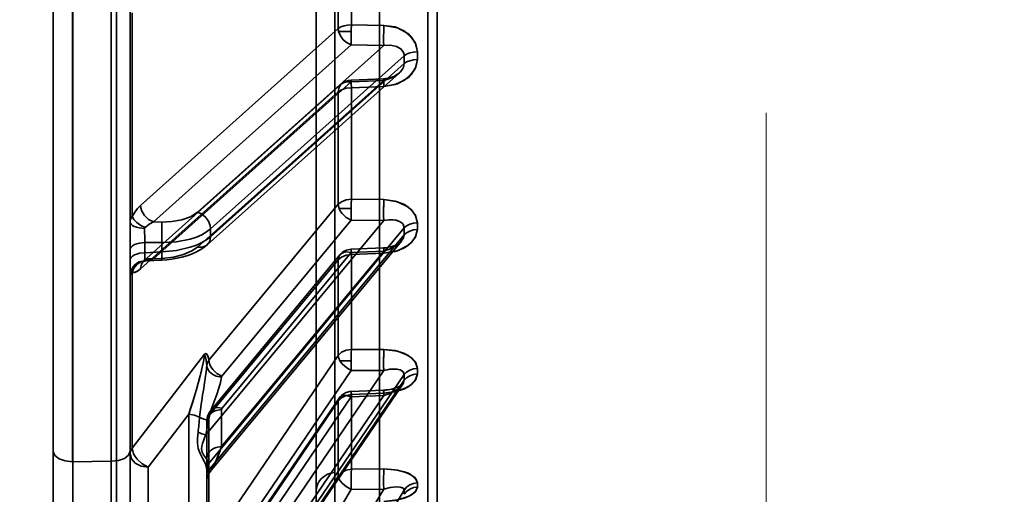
# Model space of a CAD drawing. Header units: millimetres. Extents: x -1465 to 393277, y -3788 to 454312.
# Tile 186 of 256: x 35711 to 35762, y 11000 to 11025. Entities that reach past the tile are written whole.
import ezdxf

# ---------------------------------------------------------------- set-up
doc = ezdxf.new("R2010")
doc.units = ezdxf.units.MM
doc.header["$XCLIPFRAME"] = 2
doc.linetypes.add('DASHED', pattern=[0.75, 0.5, -0.25])
for name, color, linetype in [('AHU03-3-68634OBJ', 8, 'Continuous'), ('EC-MTR_250-0_7OBJ', 8, 'Continuous'), ('Konstrukcja - Siatka mod', 8, 'Continuous')]:
    doc.layers.add(name, color=color, linetype=linetype)
picture_1 = doc.add_image_def('image3.bmp', size_in_pixel=(1540, 807))

msp = doc.modelspace()

# ---------------------------------------------------------------- linework, layer by layer
at = {"layer": 'AHU03-3-68634OBJ', "color": 8, "linetype": 'Continuous', "lineweight": 35, "ltscale": 100}
msp.add_line((35712.839, 10914.69), (35712.839, 11182.69), dxfattribs=at)
at = {"layer": 'EC-MTR_250-0_7OBJ', "color": 8, "linetype": 'Continuous', "lineweight": 35, "ltscale": 100}
for p, q in [((35716.139, 10981.556), (35716.139, 11108.076)), ((35729.839, 11099.54), (35729.839, 10997.84)), ((35727.513, 11096.131), (35727.513, 11001.248)), ((35726.539, 11049.702), (35726.539, 10997.367)), ((35732.353, 10994.22), (35732.353, 11046.558)), ((35732.839, 10994.72), (35732.839, 11046.537)), ((35715.857, 10992.826), (35715.857, 11039.846)), ((35712.839, 11038.46), (35712.839, 10998.7)), ((35713.839, 11001.818), (35713.839, 11034.289)), ((35713.857, 11001.818), (35713.857, 11034.289)), ((35727.689, 11024.411), (35727.689, 11030.926)), ((35728.376, 11024.599), (35728.376, 11031.064)), ((35716.839, 11026.177), (35716.839, 10993.358)), ((35716.954, 11014.594), (35716.954, 11025.213)), ((35730.069, 11024.569), (35728.376, 11024.599)), ((35717.389, 11015.184), (35727.689, 11024.411)), ((35727.71, 11024.247), (35728.367, 11024.247)), ((35718.069, 11014.319), (35728.369, 11023.549)), ((35728.369, 11023.549), (35730.062, 11023.517)), ((35720.36, 11014.828), (35730.062, 11023.517)), ((35731.814, 11022.785), (35731.814, 11023.187)), ((35721.04, 11013.954), (35731.127, 11022.988)), ((35721.04, 11013.547), (35731.127, 11022.581)), ((35731.127, 11022.988), (35731.127, 11022.581)), ((35730.858, 11022.076), (35720.866, 11013.126)), ((35730.75, 11021.998), (35730.67, 11021.952)), ((35727.863, 11021.512), (35717.563, 11012.283)), ((35718.069, 11012.399), (35728.369, 11021.628)), ((35720.36, 11013.01), (35730.062, 11021.7)), ((35728.363, 11021.716), (35730.056, 11021.787)), ((35728.369, 11021.628), (35730.062, 11021.7)), ((35730.17, 11021.796), (35730.056, 11021.787)), ((35730.279, 11021.814), (35730.169, 11021.796)), ((35730.387, 11021.84), (35730.279, 11021.814)), ((35730.487, 11021.872), (35730.385, 11021.839)), ((35730.583, 11021.91), (35730.487, 11021.872)), ((35730.67, 11021.952), (35730.582, 11021.909)), ((35717.389, 11011.871), (35727.689, 11021.103)), ((35727.689, 11015.24), (35727.689, 11021.103)), ((35728.376, 11021.317), (35730.069, 11021.388)), ((35730.069, 11021.388), (35728.376, 11021.317)), ((35728.376, 11015.499), (35728.376, 11021.317)), ((35730.069, 11015.482), (35728.376, 11015.499)), ((35728.376, 11015.499), (35730.069, 11015.482)), ((35720.947, 11007.111), (35727.689, 11015.24)), ((35727.736, 11015.014), (35728.364, 11015.014)), ((35718.069, 11014.319), (35718.49, 11014.313)), ((35720.795, 11003.217), (35730.062, 11014.387)), ((35721.627, 11006.274), (35728.369, 11014.405)), ((35728.369, 11014.405), (35730.062, 11014.387)), ((35720.929, 11001.714), (35731.127, 11014.006)), ((35721.04, 11013.547), (35721.04, 11013.954)), ((35720.931, 11001.36), (35731.127, 11013.649)), ((35730.985, 11013.314), (35721.021, 11001.304)), ((35717.611, 11013.25), (35718.49, 11013.238)), ((35717.611, 11012.712), (35717.611, 11013.25)), ((35718.49, 11012.753), (35718.49, 11013.238)), ((35721.611, 11002.608), (35730.062, 11012.794)), ((35728.363, 11012.894), (35730.056, 11012.966)), ((35728.369, 11012.722), (35730.062, 11012.794)), ((35730.187, 11012.976), (35730.056, 11012.966)), ((35730.313, 11012.996), (35730.183, 11012.976)), ((35717.545, 11012.268), (35717.535, 11012.261)), ((35718.49, 11012.753), (35717.611, 11012.712)), ((35717.673, 11012.293), (35718.5, 11012.331)), ((35718.069, 11012.399), (35718.49, 11012.418)), ((35718.5, 11012.331), (35718.759, 11012.349)), ((35720.954, 11004.217), (35727.689, 11012.341)), ((35727.781, 11012.605), (35721.047, 11004.484)), ((35721.635, 11004.6), (35728.369, 11012.722)), ((35727.689, 11007.354), (35727.689, 11012.341)), ((35728.376, 11012.623), (35730.069, 11012.694)), ((35728.376, 11012.623), (35730.069, 11012.694)), ((35728.376, 11007.675), (35728.376, 11012.623)), ((35716.954, 11002.514), (35716.954, 11011.677)), ((35728.376, 11007.675), (35730.069, 11007.671)), ((35728.376, 11007.675), (35730.069, 11007.671)), ((35716.954, 11002.514), (35720.724, 11007.431)), ((35720.954, 10997.46), (35727.689, 11007.354)), ((35727.781, 11007.075), (35728.363, 11007.075)), ((35720.931, 10991.382), (35731.127, 11006.356)), ((35721.611, 10994.163), (35730.062, 11006.575)), ((35721.635, 10996.683), (35728.369, 11006.579)), ((35728.369, 11006.579), (35730.062, 11006.575)), ((35731.057, 11005.866), (35720.854, 10990.881)), ((35720.929, 10991.086), (35731.127, 11006.063)), ((35730.387, 11005.586), (35730.28, 11005.568)), ((35730.49, 11005.607), (35730.387, 11005.586)), ((35730.587, 11005.633), (35730.489, 11005.607)), ((35730.677, 11005.661), (35730.586, 11005.632)), ((35730.76, 11005.691), (35730.676, 11005.66)), ((35730.833, 11005.722), (35730.759, 11005.691)), ((35730.897, 11005.753), (35730.833, 11005.722)), ((35730.951, 11005.784), (35730.897, 11005.753)), ((35730.993, 11005.811), (35730.951, 11005.784)), ((35731.024, 11005.835), (35730.993, 11005.811)), ((35720.795, 10991.656), (35730.062, 11005.267)), ((35727.736, 11005.129), (35720.993, 10995.221)), ((35721.627, 10995.29), (35728.369, 11005.198)), ((35728.364, 11005.478), (35730.057, 11005.548)), ((35728.369, 11005.198), (35730.062, 11005.267)), ((35728.376, 11005.314), (35730.069, 11005.383)), ((35730.069, 11005.383), (35728.376, 11005.314)), ((35728.376, 11001.427), (35728.376, 11005.314)), ((35730.17, 11005.555), (35730.057, 11005.548)), ((35720.947, 10995.066), (35727.689, 11004.975)), ((35727.689, 11001.057), (35727.689, 11004.975)), ((35719.902, 11004.296), (35717.777, 11001.523)), ((35717.777, 11001.523), (35719.902, 11004.296)), ((35719.903, 10996.754), (35719.902, 11004.296)), ((35720.954, 10997.46), (35720.954, 11004.217)), ((35721.611, 11002.608), (35721.611, 11004.542)), ((35720.844, 11004.001), (35720.839, 11003.915)), ((35720.839, 11001.412), (35720.839, 11003.915)), ((35713.857, 11001.818), (35715.857, 11001.837)), ((35713.857, 11001.818), (35713.857, 10999.407)), ((35717.777, 10996.976), (35717.777, 11001.523)), ((35720.931, 11001.36), (35720.931, 11001.648)), ((35717.389, 10983.791), (35727.689, 11001.057)), ((35720.839, 11001.123), (35720.839, 11001.412)), ((35720.839, 10991.094), (35720.839, 11001.123)), ((35720.845, 11000.891), (35720.861, 11000.983)), ((35720.861, 11000.982), (35720.888, 11001.072)), ((35720.887, 11001.071), (35720.924, 11001.157)), ((35720.923, 11001.156), (35720.97, 11001.236)), ((35720.969, 11001.234), (35721.023, 11001.307)), ((35727.513, 11001.248), (35727.513, 10996.367)), ((35730.069, 11001.437), (35728.376, 11001.427)), ((35728.376, 11001.427), (35730.069, 11001.437)), ((35720.839, 11000.798), (35720.845, 11000.891)), ((35718.069, 10983.103), (35728.369, 11000.371)), ((35720.36, 10984.124), (35730.062, 11000.381)), ((35721.04, 10983.432), (35731.127, 11000.334)), ((35728.369, 11000.371), (35730.062, 11000.381))]:
    msp.add_line(p, q, dxfattribs=at)
at = {"layer": 'EC-MTR_250-0_7OBJ', "color": 8, "linetype": 'Continuous', "lineweight": 35, "ltscale": 100, "flags": 128}
for points in [[(35728.376, 11024.599), (35728.18, 11024.586), (35727.997, 11024.552), (35727.83, 11024.496), (35727.689, 11024.411)], [(35727.689, 11024.411), (35727.83, 11024.495), (35727.997, 11024.552), (35728.18, 11024.586), (35728.376, 11024.599)], [(35728.376, 11024.599), (35729.222, 11024.581), (35730.069, 11024.562)], [(35730.062, 11023.517), (35730.057, 11023.703), (35730.056, 11023.978), (35730.061, 11024.289), (35730.069, 11024.569)], [(35731.814, 11023.187), (35731.698, 11023.679), (35731.344, 11024.124), (35730.78, 11024.442), (35730.069, 11024.569)], [(35730.069, 11024.569), (35730.649, 11024.484), (35731.14, 11024.272), (35731.513, 11023.959), (35731.74, 11023.585), (35731.814, 11023.187)], [(35727.689, 11024.411), (35727.691, 11024.37), (35727.71, 11024.247)], [(35727.71, 11024.247), (35727.702, 11024.288), (35727.689, 11024.411)], [(35728.369, 11023.549), (35728.147, 11023.649), (35727.95, 11023.81), (35727.8, 11024.017), (35727.71, 11024.247)], [(35728.367, 11024.247), (35728.366, 11024.212), (35728.365, 11024.165), (35728.365, 11024.113), (35728.364, 11024.06), (35728.364, 11024.003), (35728.363, 11023.943), (35728.363, 11023.879), (35728.363, 11023.812), (35728.364, 11023.744), (35728.365, 11023.675), (35728.367, 11023.609), (35728.369, 11023.549)], [(35730.062, 11023.517), (35730.415, 11023.533), (35730.718, 11023.473), (35730.955, 11023.343), (35731.095, 11023.154)], [(35730.062, 11023.517), (35730.412, 11023.533), (35730.734, 11023.467), (35730.96, 11023.338), (35731.095, 11023.154)], [(35731.095, 11023.154), (35731.113, 11023.101), (35731.124, 11023.046), (35731.127, 11022.988)], [(35731.095, 11023.154), (35731.113, 11023.102), (35731.124, 11023.046), (35731.127, 11022.988)], [(35731.814, 11023.187), (35731.609, 11023.172), (35731.413, 11023.131), (35731.247, 11023.067), (35731.127, 11022.988)], [(35730.062, 11021.7), (35730.326, 11021.772), (35730.559, 11021.872), (35730.759, 11021.996), (35730.92, 11022.136), (35731.031, 11022.276), (35731.091, 11022.394), (35731.127, 11022.581)], [(35730.069, 11021.388), (35730.649, 11021.484), (35731.14, 11021.702), (35731.513, 11022.015), (35731.74, 11022.389), (35731.814, 11022.785)], [(35731.814, 11022.785), (35731.698, 11022.295), (35731.344, 11021.85), (35730.78, 11021.528), (35730.069, 11021.388)], [(35731.127, 11022.581), (35731.247, 11022.662), (35731.413, 11022.727), (35731.609, 11022.769), (35731.814, 11022.785)], [(35730.877, 11022.095), (35730.819, 11022.047), (35730.75, 11021.998), (35730.67, 11021.952)], [(35728.369, 11021.628), (35728.11, 11021.632), (35727.993, 11021.596), (35727.891, 11021.535), (35727.807, 11021.452), (35727.744, 11021.35), (35727.689, 11021.103)], [(35728.376, 11021.317), (35728.368, 11021.542), (35728.364, 11021.68), (35728.364, 11021.713), (35728.369, 11021.628)], [(35728.376, 11021.317), (35728.368, 11021.545), (35728.364, 11021.683), (35728.364, 11021.712), (35728.369, 11021.628)], [(35730.056, 11021.787), (35730.056, 11021.776), (35730.056, 11021.758), (35730.056, 11021.742), (35730.057, 11021.722), (35730.058, 11021.699), (35730.058, 11021.673), (35730.061, 11021.613), (35730.063, 11021.544), (35730.066, 11021.468), (35730.069, 11021.388)], [(35730.062, 11021.7), (35730.06, 11021.729), (35730.059, 11021.753), (35730.058, 11021.771), (35730.057, 11021.783), (35730.056, 11021.754), (35730.057, 11021.728), (35730.058, 11021.694), (35730.059, 11021.654), (35730.061, 11021.609), (35730.062, 11021.558), (35730.064, 11021.504), (35730.069, 11021.388)], [(35730.062, 11021.7), (35730.061, 11021.719), (35730.06, 11021.736), (35730.059, 11021.751), (35730.058, 11021.763), (35730.058, 11021.774), (35730.057, 11021.784)], [(35727.689, 11021.103), (35727.86, 11021.214), (35728.098, 11021.288), (35728.376, 11021.317)], [(35727.689, 11015.24), (35727.86, 11015.374), (35728.098, 11015.464), (35728.376, 11015.499)], [(35728.376, 11015.499), (35728.368, 11015.233), (35728.364, 11014.94), (35728.364, 11014.648), (35728.369, 11014.405)], [(35728.376, 11015.499), (35728.374, 11015.436), (35728.372, 11015.373), (35728.37, 11015.311), (35728.368, 11015.252), (35728.367, 11015.196), (35728.366, 11015.145), (35728.365, 11015.097), (35728.365, 11015.051), (35728.364, 11015.014)], [(35730.062, 11014.387), (35730.057, 11014.612), (35730.056, 11014.911), (35730.061, 11015.223), (35730.069, 11015.482)], [(35730.069, 11015.482), (35730.062, 11015.261), (35730.057, 11014.995)], [(35731.814, 11014.275), (35731.698, 11014.706), (35731.344, 11015.096), (35730.78, 11015.374), (35730.069, 11015.482)], [(35730.069, 11015.482), (35730.649, 11015.41), (35731.14, 11015.225), (35731.513, 11014.952), (35731.74, 11014.624), (35731.814, 11014.274)], [(35717.389, 11015.184), (35717.232, 11015.02), (35717.087, 11014.822), (35716.954, 11014.594)], [(35717.389, 11015.184), (35717.39, 11015.143), (35717.41, 11015.017)], [(35718.069, 11014.319), (35717.808, 11014.444), (35717.589, 11014.651), (35717.442, 11014.91), (35717.389, 11015.184)], [(35720.36, 11014.828), (35719.994, 11014.592), (35719.545, 11014.433), (35719.009, 11014.336), (35718.49, 11014.313)], [(35721.019, 11014.13), (35720.929, 11014.361), (35720.772, 11014.574), (35720.57, 11014.735), (35720.36, 11014.828)], [(35728.369, 11014.405), (35728.11, 11014.544), (35727.891, 11014.75), (35727.807, 11014.87), (35727.744, 11014.994), (35727.689, 11015.24)], [(35727.736, 11015.014), (35727.716, 11015.071), (35727.689, 11015.24)], [(35728.364, 11015.014), (35728.364, 11014.978), (35728.364, 11014.934), (35728.363, 11014.886), (35728.363, 11014.836), (35728.363, 11014.782), (35728.363, 11014.724), (35728.364, 11014.664), (35728.365, 11014.6), (35728.366, 11014.535), (35728.367, 11014.469), (35728.369, 11014.405)], [(35716.954, 11014.594), (35716.891, 11014.509), (35716.852, 11014.419), (35716.839, 11014.327)], [(35716.839, 11014.327), (35716.852, 11014.264), (35716.893, 11014.201), (35716.963, 11014.14), (35717.06, 11014.085), (35717.181, 11014.04), (35717.317, 11014.006), (35717.601, 11013.977)], [(35717.624, 11014.026), (35717.404, 11014.137), (35717.199, 11014.282), (35717.043, 11014.443), (35716.954, 11014.594)], [(35717.624, 11014.026), (35717.838, 11014.194), (35718.069, 11014.319)], [(35718.069, 11014.319), (35717.838, 11014.194), (35717.624, 11014.026)], [(35718.49, 11014.313), (35718.496, 11014.196), (35718.5, 11014.032), (35718.501, 11013.831), (35718.5, 11013.615)], [(35730.062, 11014.387), (35730.36, 11014.427), (35730.704, 11014.403), (35730.925, 11014.322), (35731.079, 11014.18), (35731.127, 11014.006)], [(35730.062, 11014.387), (35730.326, 11014.425), (35730.559, 11014.424), (35730.759, 11014.39), (35730.92, 11014.325), (35731.031, 11014.241), (35731.091, 11014.159), (35731.127, 11014.006)], [(35717.601, 11013.977), (35717.604, 11013.995), (35717.612, 11014.011), (35717.624, 11014.026)], [(35718.49, 11013.238), (35719.268, 11013.285), (35719.979, 11013.427), (35720.296, 11013.53), (35720.582, 11013.654), (35720.832, 11013.795), (35721.04, 11013.954)], [(35721.04, 11013.954), (35721.039, 11013.996), (35721.019, 11014.13)], [(35730.069, 11012.694), (35730.649, 11012.781), (35731.14, 11012.973), (35731.513, 11013.248), (35731.74, 11013.575), (35731.814, 11013.922)], [(35731.814, 11013.922), (35731.698, 11013.493), (35731.344, 11013.104), (35730.78, 11012.82), (35730.069, 11012.694)], [(35731.814, 11014.274), (35731.609, 11014.254), (35731.413, 11014.199), (35731.247, 11014.113), (35731.127, 11014.006)], [(35731.127, 11013.649), (35731.247, 11013.757), (35731.413, 11013.845), (35731.609, 11013.901), (35731.814, 11013.922)], [(35717.602, 11013.627), (35717.604, 11013.53), (35717.611, 11013.25)], [(35721.04, 11013.547), (35720.832, 11013.387), (35720.582, 11013.241), (35720.296, 11013.111), (35719.979, 11012.999), (35719.268, 11012.832), (35718.49, 11012.753)], [(35721.04, 11013.547), (35720.993, 11013.304), (35720.843, 11013.107), (35720.613, 11013.005), (35720.36, 11013.01)], [(35730.062, 11012.794), (35730.36, 11012.892), (35730.704, 11013.071), (35730.925, 11013.249), (35731.079, 11013.457), (35731.127, 11013.649)], [(35730.993, 11013.324), (35730.963, 11013.292), (35730.922, 11013.255), (35730.868, 11013.214), (35730.802, 11013.172), (35730.723, 11013.13), (35730.633, 11013.09), (35730.532, 11013.053), (35730.422, 11013.021), (35730.305, 11012.995)], [(35730.993, 11013.325), (35730.966, 11013.294), (35730.927, 11013.259), (35730.877, 11013.221), (35730.814, 11013.18), (35730.737, 11013.137), (35730.647, 11013.096), (35730.546, 11013.057), (35730.434, 11013.024), (35730.313, 11012.996)], [(35716.839, 11012.873), (35716.852, 11012.94), (35716.893, 11013.009), (35716.965, 11013.076), (35717.064, 11013.135), (35717.187, 11013.184), (35717.325, 11013.22), (35717.611, 11013.25)], [(35718.49, 11012.418), (35719.106, 11012.487), (35719.621, 11012.617), (35720.062, 11012.804), (35720.36, 11013.01)], [(35718.759, 11012.349), (35719.021, 11012.381), (35719.282, 11012.425), (35719.54, 11012.483), (35719.793, 11012.555), (35720.037, 11012.64), (35720.272, 11012.741), (35720.491, 11012.857), (35720.689, 11012.985), (35720.866, 11013.127)], [(35720.272, 11012.741), (35720.491, 11012.857), (35720.689, 11012.985), (35720.866, 11013.127)], [(35728.376, 11012.623), (35728.368, 11012.808), (35728.364, 11012.891), (35728.364, 11012.861), (35728.369, 11012.722)], [(35730.056, 11012.966), (35730.057, 11012.955), (35730.058, 11012.935), (35730.058, 11012.922), (35730.059, 11012.907), (35730.06, 11012.889), (35730.062, 11012.849), (35730.064, 11012.802), (35730.066, 11012.75), (35730.069, 11012.694)], [(35730.062, 11012.794), (35730.06, 11012.83), (35730.059, 11012.864), (35730.058, 11012.893), (35730.057, 11012.918), (35730.056, 11012.939), (35730.056, 11012.953), (35730.056, 11012.965)], [(35716.839, 11012.335), (35716.852, 11012.403), (35716.893, 11012.472), (35716.965, 11012.538), (35717.064, 11012.597), (35717.187, 11012.646), (35717.325, 11012.682), (35717.611, 11012.712)], [(35716.839, 11011.505), (35716.893, 11011.789), (35716.963, 11011.927), (35717.06, 11012.052), (35717.181, 11012.154), (35717.317, 11012.23), (35717.601, 11012.297)], [(35717.624, 11012.292), (35717.404, 11012.237), (35717.199, 11012.103), (35717.043, 11011.906), (35716.954, 11011.677)], [(35718.069, 11012.399), (35717.808, 11012.403), (35717.691, 11012.366), (35717.589, 11012.305), (35717.505, 11012.221), (35717.442, 11012.118), (35717.389, 11011.871)], [(35717.534, 11012.26), (35717.558, 11012.27), (35717.584, 11012.279), (35717.624, 11012.287), (35717.673, 11012.293)], [(35717.562, 11012.282), (35717.545, 11012.268), (35717.535, 11012.261)], [(35717.611, 11012.712), (35717.606, 11012.557), (35717.602, 11012.433), (35717.6, 11012.344), (35717.6, 11012.315), (35717.601, 11012.297)], [(35717.601, 11012.297), (35717.624, 11012.292)], [(35717.624, 11012.292), (35717.84, 11012.318), (35718.069, 11012.399)], [(35717.673, 11012.293), (35717.866, 11012.325), (35718.069, 11012.399)], [(35718.49, 11012.753), (35718.493, 11012.67), (35718.496, 11012.59), (35718.498, 11012.516), (35718.5, 11012.452), (35718.501, 11012.425), (35718.501, 11012.4), (35718.501, 11012.379), (35718.501, 11012.362), (35718.501, 11012.349), (35718.501, 11012.335), (35718.516, 11012.463)], [(35718.49, 11012.418), (35718.492, 11012.389), (35718.495, 11012.365), (35718.497, 11012.346), (35718.498, 11012.335), (35718.501, 11012.348), (35718.501, 11012.368), (35718.501, 11012.396), (35718.5, 11012.432), (35718.5, 11012.474), (35718.498, 11012.523), (35718.497, 11012.576), (35718.495, 11012.633), (35718.49, 11012.753)], [(35718.5, 11012.331), (35718.497, 11012.345), (35718.496, 11012.355), (35718.494, 11012.367), (35718.493, 11012.382), (35718.49, 11012.418)], [(35727.689, 11012.341), (35727.704, 11012.452), (35727.744, 11012.55), (35727.807, 11012.633), (35727.891, 11012.696), (35727.993, 11012.737), (35728.11, 11012.756), (35728.369, 11012.722)], [(35728.376, 11012.623), (35728.106, 11012.586), (35727.867, 11012.49), (35727.689, 11012.341)], [(35717.389, 11011.871), (35717.232, 11011.754), (35717.087, 11011.691), (35716.954, 11011.677)], [(35716.954, 11011.677), (35717.086, 11011.69), (35717.233, 11011.754), (35717.389, 11011.871)], [(35716.954, 11011.677), (35716.891, 11011.621), (35716.852, 11011.563), (35716.839, 11011.505)], [(35727.689, 11007.354), (35727.862, 11007.521), (35728.101, 11007.633), (35728.376, 11007.675)], [(35728.363, 11007.075), (35728.363, 11007.11), (35728.364, 11007.154), (35728.364, 11007.201), (35728.364, 11007.251), (35728.365, 11007.304), (35728.366, 11007.36), (35728.367, 11007.42), (35728.369, 11007.482), (35728.371, 11007.547), (35728.373, 11007.611), (35728.376, 11007.675)], [(35730.062, 11006.575), (35730.057, 11006.832), (35730.056, 11007.143), (35730.061, 11007.443), (35730.069, 11007.671)], [(35730.069, 11007.671), (35730.06, 11007.412), (35730.056, 11007.07)], [(35731.814, 11006.684), (35731.698, 11007.04), (35731.344, 11007.36), (35730.78, 11007.586), (35730.069, 11007.671)], [(35730.069, 11007.671), (35730.649, 11007.616), (35731.14, 11007.465), (35731.513, 11007.241), (35731.74, 11006.972), (35731.814, 11006.685)], [(35720.724, 11007.431), (35720.704, 11007.241), (35720.666, 11007.031), (35720.62, 11006.813), (35720.563, 11006.566), (35720.509, 11006.351), (35720.448, 11006.118), (35720.372, 11005.836), (35720.298, 11005.575), (35720.216, 11005.296), (35720.108, 11004.939), (35719.978, 11004.527), (35719.902, 11004.296)], [(35719.902, 11004.296), (35719.98, 11004.534), (35720.114, 11004.959), (35720.22, 11005.311), (35720.302, 11005.589), (35720.377, 11005.855), (35720.452, 11006.133), (35720.512, 11006.363), (35720.567, 11006.581), (35720.622, 11006.821), (35720.668, 11007.038), (35720.705, 11007.249), (35720.724, 11007.431)], [(35720.724, 11007.431), (35720.777, 11007.453), (35720.825, 11007.439), (35720.866, 11007.397), (35720.902, 11007.327), (35720.928, 11007.236), (35720.947, 11007.111)], [(35720.947, 11007.111), (35720.928, 11007.236), (35720.901, 11007.329), (35720.867, 11007.396), (35720.825, 11007.439), (35720.777, 11007.453), (35720.724, 11007.431)], [(35720.835, 11006.825), (35720.825, 11006.961), (35720.808, 11007.089), (35720.781, 11007.217), (35720.76, 11007.293), (35720.737, 11007.363), (35720.724, 11007.431)], [(35720.724, 11007.431), (35720.742, 11007.348), (35720.766, 11007.271), (35720.8, 11007.134), (35720.822, 11006.986), (35720.835, 11006.825)], [(35727.781, 11007.075), (35727.714, 11007.219), (35727.689, 11007.354)], [(35720.462, 11004.144), (35720.54, 11004.795), (35720.593, 11005.129), (35720.621, 11005.298), (35720.65, 11005.468), (35720.679, 11005.64), (35720.708, 11005.814), (35720.763, 11006.161), (35720.808, 11006.501), (35720.835, 11006.825)], [(35720.835, 11006.825), (35720.87, 11006.972), (35720.947, 11007.111)], [(35721.604, 11006.222), (35721.328, 11006.279), (35721.195, 11006.339), (35721.076, 11006.417), (35720.977, 11006.51), (35720.903, 11006.613), (35720.856, 11006.72), (35720.835, 11006.825)], [(35720.947, 11007.111), (35721, 11006.864), (35721.063, 11006.74), (35721.147, 11006.62), (35721.366, 11006.414), (35721.627, 11006.274)], [(35727.781, 11007.075), (35727.889, 11006.928), (35728.029, 11006.791), (35728.193, 11006.672), (35728.369, 11006.579)], [(35728.363, 11007.075), (35728.363, 11007.036), (35728.363, 11006.989), (35728.363, 11006.94), (35728.364, 11006.887), (35728.364, 11006.83), (35728.365, 11006.77), (35728.366, 11006.708), (35728.367, 11006.643), (35728.369, 11006.579)], [(35730.056, 11007.07), (35730.057, 11006.799), (35730.062, 11006.575)], [(35730.062, 11006.575), (35730.326, 11006.63), (35730.559, 11006.651), (35730.759, 11006.641), (35730.92, 11006.601), (35731.031, 11006.542), (35731.091, 11006.479), (35731.127, 11006.356)], [(35730.062, 11006.575), (35730.36, 11006.635), (35730.704, 11006.647), (35730.925, 11006.599), (35731.079, 11006.495), (35731.127, 11006.356)], [(35731.127, 11006.356), (35731.247, 11006.487), (35731.413, 11006.592), (35731.609, 11006.66), (35731.814, 11006.684)], [(35721.603, 11006.222), (35721.554, 11005.938), (35721.473, 11005.657), (35721.374, 11005.377), (35721.322, 11005.238), (35721.269, 11005.099), (35721.217, 11004.96), (35721.166, 11004.821), (35721.071, 11004.541), (35720.931, 11003.978)], [(35720.931, 11003.978), (35721.071, 11004.542), (35721.166, 11004.821), (35721.217, 11004.96), (35721.269, 11005.099), (35721.321, 11005.238), (35721.374, 11005.377), (35721.473, 11005.657), (35721.553, 11005.938), (35721.602, 11006.222)], [(35721.627, 11006.274), (35721.615, 11006.257), (35721.608, 11006.24), (35721.604, 11006.222)], [(35730.069, 11005.383), (35730.649, 11005.458), (35731.14, 11005.617), (35731.513, 11005.843), (35731.74, 11006.111), (35731.814, 11006.396)], [(35731.814, 11006.395), (35731.698, 11006.044), (35731.344, 11005.724), (35730.78, 11005.49), (35730.069, 11005.383)], [(35731.814, 11006.396), (35731.609, 11006.37), (35731.413, 11006.302), (35731.247, 11006.195), (35731.127, 11006.063)], [(35730.062, 11005.267), (35730.326, 11005.361), (35730.559, 11005.47), (35730.759, 11005.589), (35730.92, 11005.714), (35731.031, 11005.831), (35731.091, 11005.925), (35731.127, 11006.063)], [(35731.058, 11005.868), (35731.045, 11005.854), (35731.024, 11005.835)], [(35728.376, 11005.314), (35728.101, 11005.269), (35727.862, 11005.151), (35727.689, 11004.975)], [(35727.689, 11004.975), (35727.704, 11005.064), (35727.744, 11005.14), (35727.807, 11005.199), (35727.891, 11005.24), (35727.993, 11005.26), (35728.11, 11005.26), (35728.369, 11005.198)], [(35728.368, 11005.449), (35728.364, 11005.474), (35728.364, 11005.386), (35728.369, 11005.198)], [(35728.376, 11005.314), (35728.368, 11005.449)], [(35730.069, 11005.383), (35730.067, 11005.423), (35730.064, 11005.459), (35730.062, 11005.49), (35730.061, 11005.515), (35730.059, 11005.533), (35730.058, 11005.544), (35730.056, 11005.531), (35730.056, 11005.511), (35730.056, 11005.484), (35730.057, 11005.45), (35730.058, 11005.411), (35730.059, 11005.367), (35730.06, 11005.318), (35730.062, 11005.267)], [(35730.281, 11005.568), (35730.17, 11005.556), (35730.057, 11005.548)], [(35721.635, 11004.6), (35721.384, 11004.635), (35721.263, 11004.617), (35721.155, 11004.574), (35721.068, 11004.507), (35721.005, 11004.421), (35720.954, 11004.217)], [(35721.617, 11004.572), (35721.611, 11004.542)], [(35721.635, 11004.6), (35721.617, 11004.572)], [(35720.462, 11004.144), (35720.202, 11004.249), (35719.902, 11004.296)], [(35720.932, 11003.978), (35720.806, 11003.998), (35720.683, 11004.033), (35720.566, 11004.082), (35720.462, 11004.144)], [(35720.839, 11003.915), (35720.852, 11004.027), (35720.893, 11004.141), (35720.965, 11004.252), (35721.064, 11004.351), (35721.187, 11004.432), (35721.325, 11004.492), (35721.611, 11004.542)], [(35721.046, 11004.484), (35720.993, 11004.412), (35720.947, 11004.336), (35720.908, 11004.256), (35720.878, 11004.172), (35720.857, 11004.087), (35720.844, 11004.001), (35720.839, 11003.915)], [(35720.839, 11003.915), (35720.869, 11004.07), (35720.954, 11004.217)], [(35720.932, 11003.978), (35720.898, 11003.778), (35720.795, 11003.217)], [(35720.838, 11001.45), (35720.775, 11001.697), (35720.641, 11001.963), (35720.491, 11002.237), (35720.395, 11002.506), (35720.359, 11002.778), (35720.361, 11003.042), (35720.386, 11003.351)], [(35720.795, 11003.217), (35720.58, 11003.263), (35720.386, 11003.351)], [(35720.386, 11003.351), (35720.58, 11003.263), (35720.795, 11003.217)], [(35720.929, 11001.714), (35720.853, 11001.917), (35720.771, 11002.043), (35720.675, 11002.176), (35720.598, 11002.313), (35720.561, 11002.49), (35720.573, 11002.625), (35720.608, 11002.766), (35720.659, 11002.91), (35720.721, 11003.058), (35720.795, 11003.217)], [(35716.954, 11002.514), (35716.891, 11002.424), (35716.852, 11002.328), (35716.839, 11002.229)], [(35716.839, 11002.229), (35716.852, 11002.327), (35716.891, 11002.423), (35716.954, 11002.514)], [(35717.777, 11001.523), (35717.467, 11001.701), (35717.205, 11001.947), (35717.103, 11002.087), (35717.026, 11002.231), (35716.954, 11002.514)], [(35720.839, 11001.981), (35720.852, 11002.091), (35720.891, 11002.203), (35720.962, 11002.314), (35721.061, 11002.415), (35721.184, 11002.497), (35721.323, 11002.557), (35721.611, 11002.608)], [(35721.611, 11002.608), (35721.323, 11002.557), (35721.185, 11002.497), (35721.062, 11002.415), (35720.963, 11002.315), (35720.892, 11002.204), (35720.852, 11002.091), (35720.839, 11001.981)], [(35721.611, 11002.608), (35721.535, 11002.405), (35721.465, 11002.226), (35721.4, 11002.068), (35721.342, 11001.928), (35721.289, 11001.806), (35721.24, 11001.698), (35721.196, 11001.605), (35721.156, 11001.525), (35721.12, 11001.456), (35721.086, 11001.398), (35721.055, 11001.35), (35721.028, 11001.313)], [(35721.611, 11002.608), (35721.534, 11002.401), (35721.46, 11002.212), (35721.391, 11002.042), (35721.328, 11001.892), (35721.27, 11001.761), (35721.216, 11001.645), (35721.155, 11001.522), (35721.106, 11001.432), (35721.068, 11001.37), (35721.04, 11001.329)], [(35713.839, 11001.818), (35713.462, 11001.857), (35713.143, 11001.968), (35712.92, 11002.14), (35712.839, 11002.349)], [(35715.857, 11001.837), (35716.23, 11001.879), (35716.542, 11001.99), (35716.761, 11002.161), (35716.839, 11002.368)], [(35716.839, 11002.229), (35716.91, 11001.969), (35717.111, 11001.745), (35717.414, 11001.589), (35717.777, 11001.523)], [(35720.838, 11001.45), (35720.861, 11001.584), (35720.929, 11001.714)], [(35720.929, 11001.714), (35720.861, 11001.585), (35720.838, 11001.45)], [(35720.931, 11001.648), (35720.931, 11001.671), (35720.931, 11001.693), (35720.929, 11001.714)], [(35720.838, 11001.45), (35720.839, 11001.438), (35720.839, 11001.425), (35720.839, 11001.412)], [(35720.839, 11001.123), (35720.845, 11001.184), (35720.863, 11001.245), (35720.892, 11001.304), (35720.931, 11001.36)], [(35720.94, 11001.286), (35720.931, 11001.36)], [(35721.028, 11001.313), (35721.003, 11001.285), (35720.982, 11001.267), (35720.964, 11001.26), (35720.949, 11001.265), (35720.939, 11001.284), (35720.933, 11001.316), (35720.931, 11001.36)], [(35720.99, 11001.274), (35720.959, 11001.264), (35720.94, 11001.286)], [(35721.02, 11001.303), (35720.99, 11001.274)], [(35721.04, 11001.329), (35721.02, 11001.303)], [(35728.376, 11001.427), (35728.103, 11001.379), (35727.864, 11001.251), (35727.689, 11001.057)], [(35727.689, 11001.057), (35727.704, 11000.98), (35727.744, 11000.893), (35727.807, 11000.801), (35727.891, 11000.706), (35728.11, 11000.524), (35728.369, 11000.371)], [(35728.369, 11000.371), (35728.364, 11000.657), (35728.363, 11000.95), (35728.368, 11001.222), (35728.376, 11001.427)], [(35728.376, 11001.427), (35728.368, 11001.232), (35728.364, 11000.972), (35728.364, 11000.669), (35728.369, 11000.371)], [(35730.062, 11000.381), (35730.057, 11000.66), (35730.056, 11000.971), (35730.061, 11001.248), (35730.069, 11001.437)], [(35731.814, 11000.709), (35731.698, 11000.973), (35731.344, 11001.211), (35730.78, 11001.378), (35730.069, 11001.437)], [(35730.069, 11001.437), (35730.649, 11001.399), (35731.14, 11001.29), (35731.513, 11001.123), (35731.74, 11000.923), (35731.814, 11000.709)], [(35730.062, 11000.381), (35730.326, 11000.452), (35730.559, 11000.493), (35730.759, 11000.507), (35730.92, 11000.495), (35731.031, 11000.462), (35731.091, 11000.422), (35731.127, 11000.334)], [(35730.062, 11000.381), (35730.398, 11000.467), (35730.691, 11000.505), (35730.926, 11000.494), (35731.075, 11000.434), (35731.127, 11000.334)], [(35730.069, 10999.737), (35730.649, 10999.796), (35731.14, 10999.916), (35731.513, 11000.085), (35731.74, 11000.283), (35731.814, 11000.494)], [(35731.814, 11000.494), (35731.698, 11000.233), (35731.344, 10999.996), (35730.78, 10999.821), (35730.069, 10999.737)], [(35731.127, 11000.334), (35731.247, 11000.483), (35731.413, 11000.603), (35731.609, 11000.681), (35731.814, 11000.709)], [(35731.127, 11000.116), (35731.247, 11000.266), (35731.413, 11000.387), (35731.609, 11000.465), (35731.814, 11000.494)]]:
    msp.add_lwpolyline(points, dxfattribs=at)
at = {"layer": 'EC-MTR_250-0_7OBJ', "color": 8, "linetype": 'Continuous', "lineweight": 35, "ltscale": 100}
for centre, radius, start, end in [((35747.688, 11023.893), 19.324, 177.9066, 178.9528), ((35747.415, 11023.901), 19.051, 177.899, 178.9603), ((35748.65, 11023.881), 18.594, 177.8809, 178.9705), ((35810.045, 11022.986), 78.231, 179.85298, 180.14702), ((35811.67, 11022.785), 80.543, 179.85511, 180.14489), ((35728.397, 11020.916), 0.8, 92.4167, 131.8611), ((35733.621, 11013.851), 16.021, 179.5491, 180.7999), ((35732.672, 11013.848), 15.072, 179.5097, 180.8393), ((35793.183, 11013.827), 62.056, 179.83517, 180.16483), ((35792.967, 11013.827), 61.841, 179.83459, 180.16541), ((35792.089, 11014.098), 60.275, 179.83275, 180.16725), ((35791.88, 11014.098), 60.066, 179.83217, 180.16783), ((35732.423, 11013.815), 14.823, 180.7246, 182.183), ((35703.2, 11013.816), 15.301, 357.8341, 359.2458), ((35728.397, 11012.095), 0.8, 92.4349, 140.3327), ((35717.641, 11012.95), 0.659, 268.5857, 272.8176), ((35772.444, 11006.54), 40.63, 179.7964, 180.2036), ((35772.235, 11006.54), 40.421, 179.7953, 180.2047), ((35772.957, 11006.21), 41.831, 179.7993, 180.2007), ((35772.742, 11006.21), 41.615, 179.7983, 180.2017), ((35728.397, 11004.679), 0.8, 92.3591, 145.7628), ((35680.778, 11007.555), 39.83, 353.9416, 355.0868), ((35681.913, 11007.446), 38.69, 353.9242, 355.1031), ((35699.965, 11007.358), 21.237, 348.7558, 350.843), ((35727.539, 11000.248), 1, 91.5, 180), ((35754.279, 11000.602), 22.464, 179.7263, 180.2737), ((35754.101, 11000.602), 22.287, 179.7242, 180.2758), ((35754.255, 11000.225), 23.128, 179.7303, 180.2697), ((35754.073, 11000.225), 22.946, 179.7282, 180.2718)]:
    msp.add_arc(centre, radius, start, end, dxfattribs=at)
at = {"layer": 'Konstrukcja - Siatka mod', "color": 8, "linetype": 'DASHED', "lineweight": 13, "ltscale": 100}
msp.add_line((35750, 2720), (35750, 19684.843), dxfattribs=at)

# ---------------------------------------------------------------- pictures from other files: only their frames are drawn
at = {"color": 8, "lineweight": 13}
image = msp.add_image(picture_1, insert=(35050, 10539.733), size_in_units=(1860, 974.456), dxfattribs=at)
image.set_boundary_path([(-0.5, -0.5), (1539.5, 806.5)])

doc.saveas('drawing.dxf')
